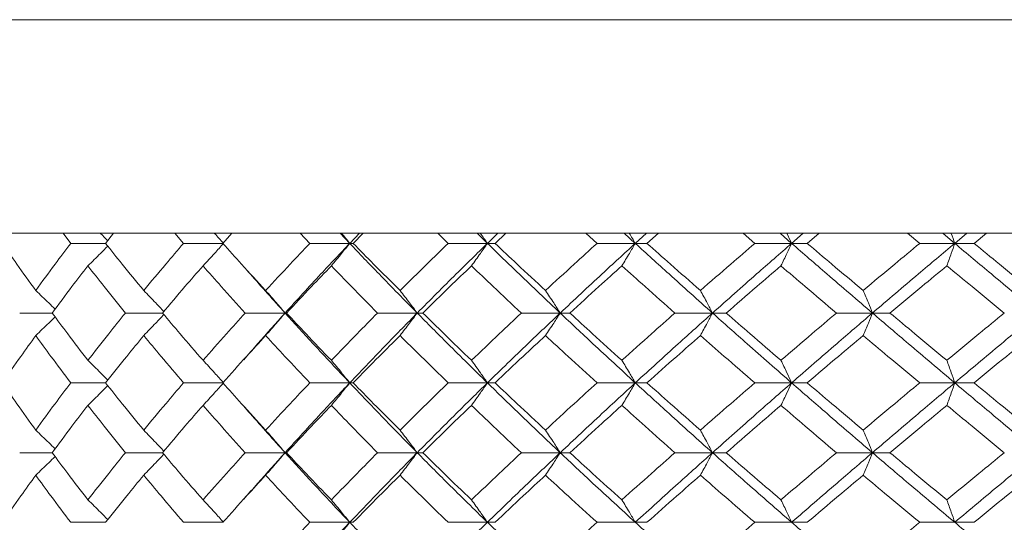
# Model space of a CAD drawing. Header units: inches. Extents: x -3.6 to 22.2, y -7.8 to 16.7.
# Tile 110 of 127: x 18.381 to 19.243, y 1.848 to 2.288. Entities that reach past the tile are written whole.
import ezdxf

# ---------------------------------------------------------------- set-up
doc = ezdxf.new("R2010")
doc.units = ezdxf.units.IN
doc.header["$MEASUREMENT"] = 0

msp = doc.modelspace()

# ---------------------------------------------------------------- linework, layer by layer
at = {"color": 7, "linetype": 'Continuous', "lineweight": 15}
for p, q in [((18.00875, 2.28765), (19.43308, 2.28765)), ((19.43324, 2.10065), (18.17126, 2.10065)), ((18.42585, 2.09183), (18.41922, 2.10065)), ((18.45636, 2.09183), (18.46346, 2.10065)), ((18.52464, 2.09183), (18.51711, 2.10065)), ((18.55907, 2.09183), (18.56703, 2.10065)), ((18.63519, 2.09183), (18.62684, 2.10065)), ((18.67012, 2.09183), (18.66182, 2.10065)), ((18.67012, 2.09183), (18.67863, 2.10065)), ((18.67316, 2.09183), (18.6819, 2.10065)), ((18.75629, 2.09183), (18.74721, 2.10065)), ((18.79071, 2.09183), (18.7817, 2.10065)), ((18.79071, 2.09183), (18.7999, 2.10065)), ((18.79739, 2.09183), (18.8068, 2.10065)), ((18.88662, 2.09183), (18.87691, 2.10065)), ((18.92015, 2.09183), (18.91054, 2.10065)), ((18.92015, 2.09183), (18.92991, 2.10065)), ((18.93039, 2.09183), (18.94038, 2.10065)), ((19.02474, 2.09183), (19.01451, 2.10065)), ((19.05702, 2.09183), (19.0469, 2.10065)), ((19.05702, 2.09183), (19.06725, 2.10065)), ((19.0707, 2.09183), (19.08116, 2.10065)), ((19.16914, 2.09183), (19.1585, 2.10065)), ((19.19981, 2.09183), (19.1893, 2.10065)), ((19.19981, 2.09183), (19.2104, 2.10065)), ((19.2168, 2.09183), (19.2276, 2.10065)), ((18.45636, 2.09183), (18.42585, 2.09183)), ((18.55969, 2.09183), (18.52464, 2.09183)), ((18.67012, 2.09183), (18.63519, 2.09183)), ((18.67012, 2.09183), (18.67316, 2.09183)), ((18.79071, 2.09183), (18.75629, 2.09183)), ((18.79071, 2.09183), (18.79739, 2.09183)), ((18.92015, 2.09183), (18.88662, 2.09183)), ((18.92015, 2.09183), (18.93039, 2.09183)), ((19.05702, 2.09183), (19.02474, 2.09183)), ((19.05702, 2.09183), (19.0707, 2.09183)), ((19.19981, 2.09183), (19.16914, 2.09183)), ((19.19981, 2.09183), (19.2168, 2.09183)), ((18.40963, 2.03087), (18.38121, 2.03087)), ((18.50622, 2.03087), (18.4737, 2.03087)), ((18.61356, 2.03087), (18.57852, 2.03087)), ((18.61356, 2.03087), (18.61477, 2.03087)), ((18.72922, 2.03087), (18.6945, 2.03087)), ((18.72922, 2.03087), (18.73409, 2.03087)), ((18.85441, 2.03087), (18.82039, 2.03087)), ((18.85441, 2.03087), (18.86288, 2.03087)), ((18.98775, 2.03087), (18.9548, 2.03087)), ((18.98775, 2.03087), (18.99972, 2.03087)), ((19.12777, 2.03087), (19.09625, 2.03087)), ((19.12777, 2.03087), (19.14313, 2.03087)), ((18.57691, 1.98964), (18.57688, 1.98964)), ((18.45636, 1.96975), (18.42585, 1.96975)), ((18.55969, 1.96975), (18.52464, 1.96975)), ((18.67012, 1.96975), (18.63519, 1.96975)), ((18.67012, 1.96975), (18.67316, 1.96975)), ((18.79071, 1.96975), (18.75629, 1.96975)), ((18.79071, 1.96975), (18.79739, 1.96975)), ((18.92015, 1.96975), (18.88662, 1.96975)), ((18.92015, 1.96975), (18.93039, 1.96975)), ((19.05702, 1.96975), (19.02474, 1.96975)), ((19.05702, 1.96975), (19.0707, 1.96975)), ((19.19981, 1.96975), (19.16914, 1.96975)), ((19.19981, 1.96975), (19.2168, 1.96975)), ((18.40963, 1.90862), (18.38121, 1.90862)), ((18.50622, 1.90862), (18.4737, 1.90862)), ((18.61356, 1.90862), (18.57852, 1.90862)), ((18.61356, 1.90862), (18.61477, 1.90862)), ((18.72922, 1.90862), (18.6945, 1.90862)), ((18.72922, 1.90862), (18.73409, 1.90862)), ((18.85441, 1.90862), (18.82039, 1.90862)), ((18.85441, 1.90862), (18.86288, 1.90862)), ((18.98775, 1.90862), (18.9548, 1.90862)), ((18.98775, 1.90862), (18.99972, 1.90862)), ((19.12777, 1.90862), (19.09625, 1.90862)), ((19.12777, 1.90862), (19.14313, 1.90862)), ((18.57691, 1.86747), (18.57689, 1.86747)), ((18.45636, 1.84767), (18.42585, 1.84767)), ((18.55969, 1.84767), (18.52464, 1.84767)), ((18.67012, 1.84767), (18.63519, 1.84767)), ((18.67012, 1.84767), (18.67316, 1.84767)), ((18.79071, 1.84767), (18.75629, 1.84767)), ((18.79071, 1.84767), (18.79739, 1.84767)), ((18.92015, 1.84767), (18.88662, 1.84767)), ((18.92015, 1.84767), (18.93039, 1.84767)), ((19.05702, 1.84767), (19.02474, 1.84767)), ((19.05702, 1.84767), (19.0707, 1.84767)), ((19.19981, 1.84767), (19.16914, 1.84767)), ((19.19981, 1.84767), (19.2168, 1.84767))]:
    msp.add_line(p, q, dxfattribs=at)
for points, knots in [([(18.4519, 2.10065), (18.45193, 2.10061), (18.45408, 2.09849), (18.45619, 2.09634), (18.45828, 2.09421)], [0, 0, 0, 0, 0.014758, 1, 1, 1, 1]), ([(18.55171, 2.10065), (18.55174, 2.10061), (18.55442, 2.09771), (18.55707, 2.09475), (18.55969, 2.09183)], [0, 0, 0, 0, 0.010766, 1, 1, 1, 1]), ([(18.66299, 2.10065), (18.66301, 2.10061), (18.66541, 2.09771), (18.66778, 2.09475), (18.67012, 2.09183)], [0, 0, 0, 0, 0.010766, 1, 1, 1, 1]), ([(18.78451, 2.10065), (18.78453, 2.10061), (18.78661, 2.09771), (18.78867, 2.09475), (18.79071, 2.09183)], [0, 0, 0, 0, 0.010766, 1, 1, 1, 1]), ([(18.91494, 2.10065), (18.91496, 2.10061), (18.91671, 2.09771), (18.91844, 2.09475), (18.92015, 2.09183)], [0, 0, 0, 0, 0.010766, 1, 1, 1, 1]), ([(19.05286, 2.10065), (19.05287, 2.10061), (19.05427, 2.09771), (19.05565, 2.09475), (19.05702, 2.09183)], [0, 0, 0, 0, 0.010766, 1, 1, 1, 1]), ([(19.19675, 2.10065), (19.19676, 2.10061), (19.19779, 2.09771), (19.1988, 2.09475), (19.19981, 2.09183)], [0, 0, 0, 0, 0.010766, 1, 1, 1, 1]), ([(18.39525, 2.05056), (18.38971, 2.05827), (18.37984, 2.07204), (18.37034, 2.08578), (18.36616, 2.09183)], [0, 0, 0, 0, 0.560339, 1, 1, 1, 1]), ([(18.39525, 2.05056), (18.40086, 2.05827), (18.41088, 2.07204), (18.42128, 2.08578), (18.42585, 2.09183)], [0, 0, 0, 0, 0.560339, 1, 1, 1, 1]), ([(18.44094, 2.07219), (18.44279, 2.074), (18.44648, 2.0776), (18.45227, 2.08334), (18.45618, 2.08731), (18.45828, 2.08943)], [0, 0, 0, 0, 0.317535, 0.635069, 1, 1, 1, 1]), ([(18.4898, 2.05056), (18.48346, 2.05827), (18.47215, 2.07204), (18.46118, 2.08578), (18.45636, 2.09183)], [0, 0, 0, 0, 0.560339, 1, 1, 1, 1]), ([(18.4898, 2.05056), (18.49621, 2.05827), (18.50766, 2.07204), (18.51945, 2.08578), (18.52464, 2.09183)], [0, 0, 0, 0, 0.560339, 1, 1, 1, 1]), ([(18.5417, 2.07219), (18.54339, 2.074), (18.54676, 2.0776), (18.55277, 2.08413), (18.55706, 2.0889), (18.55969, 2.09183)], [0, 0, 0, 0, 0.279168, 0.558336, 1, 1, 1, 1]), ([(18.5965, 2.05056), (18.58943, 2.05827), (18.5768, 2.07204), (18.56448, 2.08578), (18.55907, 2.09183)], [0, 0, 0, 0, 0.560339, 1, 1, 1, 1]), ([(18.5965, 2.05056), (18.60364, 2.05827), (18.61638, 2.07204), (18.62945, 2.08578), (18.63519, 2.09183)], [0, 0, 0, 0, 0.560339, 1, 1, 1, 1]), ([(18.61356, 2.03087), (18.62394, 2.04227), (18.64247, 2.0626), (18.66168, 2.0829), (18.67012, 2.09183)], [0, 0, 0, 0, 0.560458, 1, 1, 1, 1]), ([(18.65404, 2.07219), (18.65555, 2.074), (18.65857, 2.0776), (18.66393, 2.08413), (18.66777, 2.0889), (18.67012, 2.09183)], [0, 0, 0, 0, 0.279168, 0.558336, 1, 1, 1, 1]), ([(18.72922, 2.03087), (18.71802, 2.04227), (18.69804, 2.0626), (18.67864, 2.0829), (18.67012, 2.09183)], [0, 0, 0, 0, 0.560458, 1, 1, 1, 1]), ([(18.71417, 2.05056), (18.70644, 2.05827), (18.69264, 2.07204), (18.67911, 2.08578), (18.67316, 2.09183)], [0, 0, 0, 0, 0.560339, 1, 1, 1, 1]), ([(18.71417, 2.05056), (18.72196, 2.05827), (18.73587, 2.07204), (18.75006, 2.08578), (18.75629, 2.09183)], [0, 0, 0, 0, 0.560339, 1, 1, 1, 1]), ([(18.72922, 2.03087), (18.74055, 2.04227), (18.76076, 2.0626), (18.78157, 2.0829), (18.79071, 2.09183)], [0, 0, 0, 0, 0.560458, 1, 1, 1, 1]), ([(18.77672, 2.07219), (18.77804, 2.074), (18.78066, 2.0776), (18.78533, 2.08413), (18.78867, 2.0889), (18.79071, 2.09183)], [0, 0, 0, 0, 0.279168, 0.558336, 1, 1, 1, 1]), ([(18.85441, 2.03087), (18.84237, 2.04227), (18.8209, 2.0626), (18.79993, 2.0829), (18.79071, 2.09183)], [0, 0, 0, 0, 0.560458, 1, 1, 1, 1]), ([(18.84153, 2.05056), (18.83322, 2.05827), (18.8184, 2.07204), (18.8038, 2.08578), (18.79739, 2.09183)], [0, 0, 0, 0, 0.560339, 1, 1, 1, 1]), ([(18.84153, 2.05056), (18.84988, 2.05827), (18.8648, 2.07204), (18.87995, 2.08578), (18.88662, 2.09183)], [0, 0, 0, 0, 0.560339, 1, 1, 1, 1]), ([(18.85441, 2.03087), (18.86655, 2.04227), (18.88822, 2.0626), (18.9104, 2.0829), (18.92015, 2.09183)], [0, 0, 0, 0, 0.560458, 1, 1, 1, 1]), ([(18.9084, 2.07219), (18.90951, 2.074), (18.91171, 2.0776), (18.91563, 2.08413), (18.91843, 2.0889), (18.92015, 2.09183)], [0, 0, 0, 0, 0.279168, 0.558336, 1, 1, 1, 1]), ([(18.98775, 2.03087), (18.97501, 2.04227), (18.95228, 2.0626), (18.92996, 2.0829), (18.92015, 2.09183)], [0, 0, 0, 0, 0.560458, 1, 1, 1, 1]), ([(18.97717, 2.05056), (18.96838, 2.05827), (18.9527, 2.07204), (18.9372, 2.08578), (18.93039, 2.09183)], [0, 0, 0, 0, 0.560339, 1, 1, 1, 1]), ([(18.97717, 2.05056), (18.986, 2.05827), (19.00176, 2.07204), (19.01772, 2.08578), (19.02474, 2.09183)], [0, 0, 0, 0, 0.560339, 1, 1, 1, 1]), ([(18.98775, 2.03087), (19.00057, 2.04227), (19.02346, 2.0626), (19.04677, 2.0829), (19.05702, 2.09183)], [0, 0, 0, 0, 0.560458, 1, 1, 1, 1]), ([(19.04764, 2.07219), (19.04852, 2.074), (19.05028, 2.0776), (19.05341, 2.08413), (19.05565, 2.0889), (19.05702, 2.09183)], [0, 0, 0, 0, 0.279168, 0.558336, 1, 1, 1, 1]), ([(19.12777, 2.03087), (19.11446, 2.04227), (19.09073, 2.0626), (19.06731, 2.0829), (19.05702, 2.09183)], [0, 0, 0, 0, 0.560458, 1, 1, 1, 1]), ([(19.11962, 2.05056), (19.11044, 2.05827), (19.09407, 2.07204), (19.07784, 2.08578), (19.0707, 2.09183)], [0, 0, 0, 0, 0.560339, 1, 1, 1, 1]), ([(19.11962, 2.05056), (19.12883, 2.05827), (19.14526, 2.07204), (19.16185, 2.08578), (19.16914, 2.09183)], [0, 0, 0, 0, 0.560339, 1, 1, 1, 1]), ([(19.12777, 2.03087), (19.14114, 2.04227), (19.165, 2.0626), (19.18918, 2.0829), (19.19981, 2.09183)], [0, 0, 0, 0, 0.560458, 1, 1, 1, 1]), ([(19.19291, 2.07219), (19.19356, 2.074), (19.19485, 2.0776), (19.19715, 2.08413), (19.1988, 2.0889), (19.19981, 2.09183)], [0, 0, 0, 0, 0.279168, 0.558336, 1, 1, 1, 1]), ([(19.27294, 2.03087), (19.25922, 2.04227), (19.23474, 2.0626), (19.21047, 2.0829), (19.19981, 2.09183)], [0, 0, 0, 0, 0.560458, 1, 1, 1, 1]), ([(19.26731, 2.05056), (19.25785, 2.05827), (19.24096, 2.07204), (19.22418, 2.08578), (19.2168, 2.09183)], [0, 0, 0, 0, 0.560339, 1, 1, 1, 1]), ([(18.40963, 2.03087), (18.41538, 2.03859), (18.42563, 2.05237), (18.43626, 2.06614), (18.44094, 2.07219)], [0, 0, 0, 0, 0.560274, 1, 1, 1, 1]), ([(18.4737, 2.03087), (18.46749, 2.03859), (18.4564, 2.05237), (18.44566, 2.06614), (18.44094, 2.07219)], [0, 0, 0, 0, 0.560274, 1, 1, 1, 1]), ([(18.50622, 2.03087), (18.51275, 2.03859), (18.52441, 2.05237), (18.53642, 2.06614), (18.5417, 2.07219)], [0, 0, 0, 0, 0.5602736, 1, 1, 1, 1]), ([(18.57852, 2.03087), (18.57156, 2.03859), (18.55913, 2.05237), (18.54703, 2.06614), (18.5417, 2.07219)], [0, 0, 0, 0, 0.560274, 1, 1, 1, 1]), ([(18.61356, 2.03087), (18.60328, 2.04227), (18.59101, 2.05588), (18.57919, 2.06946), (18.57727, 2.07166)], [0, 0, 0, 0, 0.837764, 1, 1, 1, 1]), ([(18.61477, 2.03087), (18.62202, 2.03859), (18.63496, 2.05237), (18.64821, 2.06614), (18.65404, 2.07219)], [0, 0, 0, 0, 0.560274, 1, 1, 1, 1]), ([(18.6945, 2.03087), (18.68687, 2.03859), (18.67325, 2.05237), (18.65991, 2.06614), (18.65404, 2.07219)], [0, 0, 0, 0, 0.560274, 1, 1, 1, 1]), ([(18.73409, 2.03087), (18.74198, 2.03859), (18.75606, 2.05237), (18.77041, 2.06614), (18.77672, 2.07219)], [0, 0, 0, 0, 0.560274, 1, 1, 1, 1]), ([(18.82039, 2.03087), (18.81217, 2.03859), (18.7975, 2.05237), (18.78307, 2.06614), (18.77672, 2.07219)], [0, 0, 0, 0, 0.5602736, 1, 1, 1, 1]), ([(18.86288, 2.03087), (18.87132, 2.03859), (18.88638, 2.05237), (18.90168, 2.06614), (18.9084, 2.07219)], [0, 0, 0, 0, 0.560274, 1, 1, 1, 1]), ([(18.9548, 2.03087), (18.94608, 2.03859), (18.93052, 2.05237), (18.91516, 2.06614), (18.9084, 2.07219)], [0, 0, 0, 0, 0.560274, 1, 1, 1, 1]), ([(18.99972, 2.03087), (19.00862, 2.03859), (19.0245, 2.05237), (19.04057, 2.06614), (19.04764, 2.07219)], [0, 0, 0, 0, 0.560274, 1, 1, 1, 1]), ([(19.09625, 2.03087), (19.08713, 2.03859), (19.07085, 2.05237), (19.05473, 2.06614), (19.04764, 2.07219)], [0, 0, 0, 0, 0.5602736, 1, 1, 1, 1]), ([(19.14313, 2.03087), (19.15238, 2.03859), (19.16891, 2.05237), (19.18558, 2.06614), (19.19291, 2.07219)], [0, 0, 0, 0, 0.560274, 1, 1, 1, 1]), ([(19.2432, 2.03087), (19.23378, 2.03859), (19.21697, 2.05237), (19.20026, 2.06614), (19.19291, 2.07219)], [0, 0, 0, 0, 0.560274, 1, 1, 1, 1]), ([(18.39525, 2.05056), (18.39717, 2.04875), (18.40101, 2.04514), (18.40666, 2.03973), (18.41038, 2.03609), (18.41221, 2.03431)], [0, 0, 0, 0, 0.337228, 0.674456, 1, 1, 1, 1]), ([(18.4898, 2.05056), (18.49157, 2.04875), (18.49511, 2.04514), (18.50098, 2.03905), (18.50505, 2.03472), (18.50738, 2.03224)], [0, 0, 0, 0, 0.299514, 0.599028, 1, 1, 1, 1]), ([(18.5965, 2.05056), (18.5981, 2.04875), (18.6013, 2.04514), (18.60699, 2.0386), (18.61106, 2.03381), (18.61356, 2.03087)], [0, 0, 0, 0, 0.27887, 0.557739, 1, 1, 1, 1]), ([(18.71417, 2.05056), (18.71558, 2.04875), (18.7184, 2.04514), (18.72343, 2.0386), (18.72702, 2.03381), (18.72922, 2.03087)], [0, 0, 0, 0, 0.27887, 0.557739, 1, 1, 1, 1]), ([(18.84153, 2.05056), (18.84273, 2.04875), (18.84515, 2.04514), (18.84945, 2.0386), (18.85253, 2.03381), (18.85441, 2.03087)], [0, 0, 0, 0, 0.27887, 0.557739, 1, 1, 1, 1]), ([(18.97717, 2.05056), (18.97816, 2.04875), (18.98015, 2.04514), (18.98368, 2.0386), (18.9862, 2.03381), (18.98775, 2.03087)], [0, 0, 0, 0, 0.27887, 0.557739, 1, 1, 1, 1]), ([(19.11962, 2.05056), (19.12038, 2.04875), (19.12191, 2.04514), (19.12463, 2.0386), (19.12658, 2.03381), (19.12777, 2.03087)], [0, 0, 0, 0, 0.27887, 0.557739, 1, 1, 1, 1]), ([(18.39525, 2.01116), (18.39716, 2.01297), (18.401, 2.01659), (18.40666, 2.022), (18.41038, 2.02564), (18.4122, 2.02743)], [0, 0, 0, 0, 0.337204, 0.674407, 1, 1, 1, 1]), ([(18.44094, 1.98947), (18.43499, 1.9972), (18.42438, 2.01101), (18.41414, 2.0248), (18.40963, 2.03087)], [0, 0, 0, 0, 0.5601361, 1, 1, 1, 1]), ([(18.44094, 1.98947), (18.44696, 1.9972), (18.45771, 2.01101), (18.46882, 2.0248), (18.4737, 2.03087)], [0, 0, 0, 0, 0.560136, 1, 1, 1, 1]), ([(18.4898, 2.01116), (18.49157, 2.01297), (18.49511, 2.01659), (18.50097, 2.02268), (18.50505, 2.02702), (18.50738, 2.0295)], [0, 0, 0, 0, 0.299439, 0.598878, 1, 1, 1, 1]), ([(18.5417, 1.98947), (18.53499, 1.9972), (18.523, 2.01101), (18.51134, 2.0248), (18.50622, 2.03087)], [0, 0, 0, 0, 0.5601361, 1, 1, 1, 1]), ([(18.5417, 1.98947), (18.54849, 1.9972), (18.5606, 2.01101), (18.57304, 2.0248), (18.57852, 2.03087)], [0, 0, 0, 0, 0.5601361, 1, 1, 1, 1]), ([(18.57732, 1.98998), (18.58137, 1.99465), (18.59319, 2.00828), (18.60548, 2.02191), (18.61356, 2.03087)], [0, 0, 0, 0, 0.342589, 1, 1, 1, 1]), ([(18.5965, 2.01116), (18.5981, 2.01297), (18.60129, 2.01659), (18.60699, 2.02314), (18.61106, 2.02793), (18.61356, 2.03087)], [0, 0, 0, 0, 0.2787754, 0.5575509, 1, 1, 1, 1]), ([(18.67012, 1.96975), (18.65938, 1.98116), (18.64022, 2.00154), (18.6217, 2.02191), (18.61356, 2.03087)], [0, 0, 0, 0, 0.5601553, 1, 1, 1, 1]), ([(18.65404, 1.98947), (18.64663, 1.9972), (18.63339, 2.01101), (18.62046, 2.0248), (18.61477, 2.03087)], [0, 0, 0, 0, 0.560136, 1, 1, 1, 1]), ([(18.65404, 1.98947), (18.66152, 1.9972), (18.67486, 2.01101), (18.6885, 2.0248), (18.6945, 2.03087)], [0, 0, 0, 0, 0.560136, 1, 1, 1, 1]), ([(18.67012, 1.96975), (18.68099, 1.98116), (18.70039, 2.00154), (18.72042, 2.02191), (18.72922, 2.03087)], [0, 0, 0, 0, 0.560155, 1, 1, 1, 1]), ([(18.71417, 2.01116), (18.71558, 2.01297), (18.7184, 2.01659), (18.72343, 2.02314), (18.72702, 2.02793), (18.72922, 2.03087)], [0, 0, 0, 0, 0.2787754, 0.5575509, 1, 1, 1, 1]), ([(18.79071, 1.96975), (18.77908, 1.98116), (18.75831, 2.00154), (18.73811, 2.02191), (18.72922, 2.03087)], [0, 0, 0, 0, 0.560155, 1, 1, 1, 1]), ([(18.77672, 1.98947), (18.76869, 1.9972), (18.75436, 2.01101), (18.74028, 2.0248), (18.73409, 2.03087)], [0, 0, 0, 0, 0.560136, 1, 1, 1, 1]), ([(18.77672, 1.98947), (18.78481, 1.9972), (18.79924, 2.01101), (18.81393, 2.0248), (18.82039, 2.03087)], [0, 0, 0, 0, 0.560136, 1, 1, 1, 1]), ([(18.79071, 1.96975), (18.80246, 1.98116), (18.82343, 2.00154), (18.84495, 2.02191), (18.85441, 2.03087)], [0, 0, 0, 0, 0.560155, 1, 1, 1, 1]), ([(18.84153, 2.01116), (18.84273, 2.01297), (18.84515, 2.01659), (18.84945, 2.02314), (18.85253, 2.02793), (18.85441, 2.03087)], [0, 0, 0, 0, 0.278775, 0.557551, 1, 1, 1, 1]), ([(18.92015, 1.96975), (18.90775, 1.98116), (18.8856, 2.00154), (18.86394, 2.02191), (18.85441, 2.03087)], [0, 0, 0, 0, 0.5601553, 1, 1, 1, 1]), ([(18.9084, 1.98947), (18.89985, 1.9972), (18.88457, 2.01101), (18.8695, 2.0248), (18.86288, 2.03087)], [0, 0, 0, 0, 0.560136, 1, 1, 1, 1]), ([(18.9084, 1.98947), (18.91701, 1.9972), (18.93237, 2.01101), (18.94795, 2.0248), (18.9548, 2.03087)], [0, 0, 0, 0, 0.560136, 1, 1, 1, 1]), ([(18.92015, 1.96975), (18.93265, 1.98116), (18.95497, 2.00154), (18.97773, 2.02191), (18.98775, 2.03087)], [0, 0, 0, 0, 0.560155, 1, 1, 1, 1]), ([(18.97717, 2.01116), (18.97816, 2.01297), (18.98014, 2.01659), (18.98367, 2.02314), (18.9862, 2.02793), (18.98775, 2.03087)], [0, 0, 0, 0, 0.278775, 0.557551, 1, 1, 1, 1]), ([(19.05702, 1.96975), (19.04398, 1.98116), (19.0207, 2.00154), (18.99781, 2.02191), (18.98775, 2.03087)], [0, 0, 0, 0, 0.560155, 1, 1, 1, 1]), ([(19.04764, 1.98947), (19.03865, 1.9972), (19.02259, 2.01101), (19.00671, 2.0248), (18.99972, 2.03087)], [0, 0, 0, 0, 0.560136, 1, 1, 1, 1]), ([(19.04764, 1.98947), (19.05667, 1.9972), (19.07279, 2.01101), (19.08908, 2.0248), (19.09625, 2.03087)], [0, 0, 0, 0, 0.560136, 1, 1, 1, 1]), ([(19.05702, 1.96975), (19.07013, 1.98116), (19.09354, 2.00154), (19.11731, 2.02191), (19.12777, 2.03087)], [0, 0, 0, 0, 0.560155, 1, 1, 1, 1]), ([(19.11962, 2.01116), (19.12038, 2.01297), (19.12191, 2.01659), (19.12463, 2.02314), (19.12658, 2.02793), (19.12777, 2.03087)], [0, 0, 0, 0, 0.2787754, 0.5575509, 1, 1, 1, 1]), ([(19.19981, 1.96975), (19.18628, 1.98116), (19.16213, 2.00154), (19.13826, 2.02191), (19.12777, 2.03087)], [0, 0, 0, 0, 0.560155, 1, 1, 1, 1]), ([(19.19291, 1.98947), (19.18358, 1.9972), (19.16692, 2.01101), (19.15039, 2.0248), (19.14313, 2.03087)], [0, 0, 0, 0, 0.560136, 1, 1, 1, 1]), ([(19.19291, 1.98947), (19.20227, 1.9972), (19.21897, 2.01101), (19.2358, 2.0248), (19.2432, 2.03087)], [0, 0, 0, 0, 0.560136, 1, 1, 1, 1]), ([(19.19981, 1.96975), (19.2134, 1.98116), (19.23765, 2.00154), (19.26216, 2.02191), (19.27294, 2.03087)], [0, 0, 0, 0, 0.5601553, 1, 1, 1, 1]), ([(18.36616, 1.96975), (18.37149, 1.97748), (18.381, 1.99129), (18.39089, 2.00509), (18.39525, 2.01116)], [0, 0, 0, 0, 0.560071, 1, 1, 1, 1]), ([(18.42585, 1.96975), (18.42004, 1.97748), (18.40966, 1.99129), (18.39965, 2.00509), (18.39525, 2.01116)], [0, 0, 0, 0, 0.560071, 1, 1, 1, 1]), ([(18.45636, 1.96975), (18.46251, 1.97748), (18.47348, 1.99129), (18.48482, 2.00509), (18.4898, 2.01116)], [0, 0, 0, 0, 0.560071, 1, 1, 1, 1]), ([(18.52464, 1.96975), (18.51804, 1.97748), (18.50627, 1.99129), (18.49483, 2.00509), (18.4898, 2.01116)], [0, 0, 0, 0, 0.560071, 1, 1, 1, 1]), ([(18.55907, 1.96975), (18.56597, 1.97748), (18.57829, 1.99129), (18.59094, 2.00509), (18.5965, 2.01116)], [0, 0, 0, 0, 0.560071, 1, 1, 1, 1]), ([(18.63519, 1.96975), (18.62789, 1.97748), (18.61484, 1.99129), (18.6021, 2.00509), (18.5965, 2.01116)], [0, 0, 0, 0, 0.560071, 1, 1, 1, 1]), ([(18.67316, 1.96975), (18.68074, 1.97748), (18.69427, 1.99129), (18.70809, 2.00509), (18.71417, 2.01116)], [0, 0, 0, 0, 0.5600706, 1, 1, 1, 1]), ([(18.75629, 1.96975), (18.74836, 1.97748), (18.73419, 1.99129), (18.72029, 2.00509), (18.71417, 2.01116)], [0, 0, 0, 0, 0.560071, 1, 1, 1, 1]), ([(18.79739, 1.96975), (18.80556, 1.97748), (18.82016, 1.99129), (18.835, 2.00509), (18.84153, 2.01116)], [0, 0, 0, 0, 0.560071, 1, 1, 1, 1]), ([(18.88662, 1.96975), (18.87814, 1.97748), (18.863, 1.99129), (18.84809, 2.00509), (18.84153, 2.01116)], [0, 0, 0, 0, 0.560071, 1, 1, 1, 1]), ([(18.93039, 1.96975), (18.93907, 1.97748), (18.95456, 1.99129), (18.97026, 2.00509), (18.97717, 2.01116)], [0, 0, 0, 0, 0.560071, 1, 1, 1, 1]), ([(19.02474, 1.96975), (19.01581, 1.97748), (18.99986, 1.99129), (18.98411, 2.00509), (18.97717, 2.01116)], [0, 0, 0, 0, 0.560071, 1, 1, 1, 1]), ([(19.0707, 1.96975), (19.07979, 1.97748), (19.09602, 1.99129), (19.11241, 2.00509), (19.11962, 2.01116)], [0, 0, 0, 0, 0.560071, 1, 1, 1, 1]), ([(19.16914, 1.96975), (19.15986, 1.97748), (19.14328, 1.99129), (19.12685, 2.00509), (19.11962, 2.01116)], [0, 0, 0, 0, 0.560071, 1, 1, 1, 1]), ([(19.2168, 1.96975), (19.22619, 1.97748), (19.24298, 1.99129), (19.25988, 2.00509), (19.26731, 2.01116)], [0, 0, 0, 0, 0.560071, 1, 1, 1, 1]), ([(18.44094, 1.98947), (18.44278, 1.98766), (18.44647, 1.98404), (18.45226, 1.97828), (18.45618, 1.97429), (18.45828, 1.97215)], [0, 0, 0, 0, 0.316926, 0.633852, 1, 1, 1, 1]), ([(18.5417, 1.98947), (18.54339, 1.98766), (18.54676, 1.98404), (18.55276, 1.97749), (18.55706, 1.97269), (18.55969, 1.96975)], [0, 0, 0, 0, 0.278676, 0.557352, 1, 1, 1, 1]), ([(18.65404, 1.98947), (18.65555, 1.98766), (18.65856, 1.98404), (18.66393, 1.97749), (18.66776, 1.97269), (18.67012, 1.96975)], [0, 0, 0, 0, 0.278676, 0.557352, 1, 1, 1, 1]), ([(18.77672, 1.98947), (18.77803, 1.98766), (18.78065, 1.98404), (18.78532, 1.97749), (18.78866, 1.97269), (18.79071, 1.96975)], [0, 0, 0, 0, 0.278676, 0.557352, 1, 1, 1, 1]), ([(18.9084, 1.98947), (18.9095, 1.98766), (18.9117, 1.98404), (18.91563, 1.97749), (18.91843, 1.97269), (18.92015, 1.96975)], [0, 0, 0, 0, 0.278676, 0.557352, 1, 1, 1, 1]), ([(19.04764, 1.98947), (19.04852, 1.98766), (19.05028, 1.98404), (19.05341, 1.97749), (19.05564, 1.97269), (19.05702, 1.96975)], [0, 0, 0, 0, 0.278676, 0.557352, 1, 1, 1, 1]), ([(19.19291, 1.98947), (19.19356, 1.98766), (19.19485, 1.98404), (19.19715, 1.97749), (19.1988, 1.97269), (19.19981, 1.96975)], [0, 0, 0, 0, 0.278676, 0.557352, 1, 1, 1, 1]), ([(18.39525, 1.92833), (18.38971, 1.93606), (18.37983, 1.94986), (18.37034, 1.96367), (18.36616, 1.96975)], [0, 0, 0, 0, 0.559933, 1, 1, 1, 1]), ([(18.39525, 1.92833), (18.40086, 1.93606), (18.41088, 1.94986), (18.42127, 1.96367), (18.42585, 1.96975)], [0, 0, 0, 0, 0.559933, 1, 1, 1, 1]), ([(18.44094, 1.95002), (18.44278, 1.95183), (18.44647, 1.95545), (18.45226, 1.96121), (18.45618, 1.9652), (18.45828, 1.96734)], [0, 0, 0, 0, 0.3169766, 0.6339533, 1, 1, 1, 1]), ([(18.4898, 1.92833), (18.48346, 1.93606), (18.47215, 1.94986), (18.46118, 1.96367), (18.45636, 1.96975)], [0, 0, 0, 0, 0.559933, 1, 1, 1, 1]), ([(18.4898, 1.92833), (18.49621, 1.93606), (18.50766, 1.94986), (18.51945, 1.96367), (18.52464, 1.96975)], [0, 0, 0, 0, 0.559933, 1, 1, 1, 1]), ([(18.5417, 1.95002), (18.54339, 1.95183), (18.54676, 1.95545), (18.55276, 1.962), (18.55706, 1.9668), (18.55969, 1.96975)], [0, 0, 0, 0, 0.278676, 0.557352, 1, 1, 1, 1]), ([(18.5965, 1.92833), (18.58943, 1.93606), (18.57679, 1.94986), (18.56448, 1.96367), (18.55907, 1.96975)], [0, 0, 0, 0, 0.559933, 1, 1, 1, 1]), ([(18.5965, 1.92833), (18.60364, 1.93606), (18.61639, 1.94986), (18.62945, 1.96367), (18.63519, 1.96975)], [0, 0, 0, 0, 0.559933, 1, 1, 1, 1]), ([(18.61356, 1.90862), (18.62394, 1.92003), (18.64248, 1.9404), (18.66167, 1.96078), (18.67012, 1.96975)], [0, 0, 0, 0, 0.559853, 1, 1, 1, 1]), ([(18.65404, 1.95002), (18.65555, 1.95183), (18.65856, 1.95545), (18.66393, 1.962), (18.66776, 1.9668), (18.67012, 1.96975)], [0, 0, 0, 0, 0.278676, 0.557352, 1, 1, 1, 1]), ([(18.72922, 1.90862), (18.71803, 1.92003), (18.69802, 1.9404), (18.67865, 1.96078), (18.67012, 1.96975)], [0, 0, 0, 0, 0.559853, 1, 1, 1, 1]), ([(18.71417, 1.92833), (18.70644, 1.93606), (18.69263, 1.94986), (18.67911, 1.96367), (18.67316, 1.96975)], [0, 0, 0, 0, 0.559933, 1, 1, 1, 1]), ([(18.71417, 1.92833), (18.72196, 1.93606), (18.73587, 1.94986), (18.75005, 1.96367), (18.75629, 1.96975)], [0, 0, 0, 0, 0.559933, 1, 1, 1, 1]), ([(18.72922, 1.90862), (18.74055, 1.92003), (18.76077, 1.9404), (18.78156, 1.96078), (18.79071, 1.96975)], [0, 0, 0, 0, 0.559853, 1, 1, 1, 1]), ([(18.77672, 1.95002), (18.77803, 1.95183), (18.78065, 1.95545), (18.78532, 1.962), (18.78866, 1.9668), (18.79071, 1.96975)], [0, 0, 0, 0, 0.278676, 0.557352, 1, 1, 1, 1]), ([(18.85441, 1.90862), (18.84238, 1.92003), (18.82089, 1.9404), (18.79993, 1.96078), (18.79071, 1.96975)], [0, 0, 0, 0, 0.5598527, 1, 1, 1, 1]), ([(18.84153, 1.92833), (18.83322, 1.93606), (18.81839, 1.94986), (18.80381, 1.96367), (18.79739, 1.96975)], [0, 0, 0, 0, 0.559933, 1, 1, 1, 1]), ([(18.84153, 1.92833), (18.84988, 1.93606), (18.8648, 1.94986), (18.87995, 1.96367), (18.88662, 1.96975)], [0, 0, 0, 0, 0.559933, 1, 1, 1, 1]), ([(18.85441, 1.90862), (18.86655, 1.92003), (18.88823, 1.9404), (18.9104, 1.96078), (18.92015, 1.96975)], [0, 0, 0, 0, 0.5598527, 1, 1, 1, 1]), ([(18.9084, 1.95002), (18.9095, 1.95183), (18.9117, 1.95545), (18.91563, 1.962), (18.91843, 1.9668), (18.92015, 1.96975)], [0, 0, 0, 0, 0.278676, 0.557352, 1, 1, 1, 1]), ([(18.98775, 1.90862), (18.97501, 1.92003), (18.95226, 1.9404), (18.92996, 1.96078), (18.92015, 1.96975)], [0, 0, 0, 0, 0.559853, 1, 1, 1, 1]), ([(18.97717, 1.92833), (18.96838, 1.93606), (18.95269, 1.94986), (18.9372, 1.96367), (18.93039, 1.96975)], [0, 0, 0, 0, 0.559933, 1, 1, 1, 1]), ([(18.97717, 1.92833), (18.986, 1.93606), (19.00177, 1.94986), (19.01772, 1.96367), (19.02474, 1.96975)], [0, 0, 0, 0, 0.559933, 1, 1, 1, 1]), ([(18.98775, 1.90862), (19.00057, 1.92003), (19.02348, 1.9404), (19.04676, 1.96078), (19.05702, 1.96975)], [0, 0, 0, 0, 0.559853, 1, 1, 1, 1]), ([(19.04764, 1.95002), (19.04852, 1.95183), (19.05028, 1.95545), (19.05341, 1.962), (19.05564, 1.9668), (19.05702, 1.96975)], [0, 0, 0, 0, 0.278676, 0.557352, 1, 1, 1, 1]), ([(19.12777, 1.90862), (19.11447, 1.92003), (19.09071, 1.9404), (19.06731, 1.96078), (19.05702, 1.96975)], [0, 0, 0, 0, 0.559853, 1, 1, 1, 1]), ([(19.11962, 1.92833), (19.11045, 1.93606), (19.09406, 1.94986), (19.07784, 1.96367), (19.0707, 1.96975)], [0, 0, 0, 0, 0.559933, 1, 1, 1, 1]), ([(19.11962, 1.92833), (19.12883, 1.93606), (19.14526, 1.94986), (19.16184, 1.96367), (19.16914, 1.96975)], [0, 0, 0, 0, 0.559933, 1, 1, 1, 1]), ([(19.12777, 1.90862), (19.14114, 1.92003), (19.16501, 1.9404), (19.18917, 1.96078), (19.19981, 1.96975)], [0, 0, 0, 0, 0.5598527, 1, 1, 1, 1]), ([(19.19291, 1.95002), (19.19356, 1.95183), (19.19485, 1.95545), (19.19715, 1.962), (19.1988, 1.9668), (19.19981, 1.96975)], [0, 0, 0, 0, 0.278676, 0.557352, 1, 1, 1, 1]), ([(19.27294, 1.90862), (19.25923, 1.92003), (19.23472, 1.9404), (19.21048, 1.96078), (19.19981, 1.96975)], [0, 0, 0, 0, 0.559853, 1, 1, 1, 1]), ([(19.26731, 1.92833), (19.25785, 1.93606), (19.24096, 1.94986), (19.22418, 1.96367), (19.2168, 1.96975)], [0, 0, 0, 0, 0.559933, 1, 1, 1, 1]), ([(18.40963, 1.90862), (18.41537, 1.91635), (18.42564, 1.93014), (18.43626, 1.94395), (18.44094, 1.95002)], [0, 0, 0, 0, 0.559868, 1, 1, 1, 1]), ([(18.4737, 1.90862), (18.46749, 1.91635), (18.4564, 1.93014), (18.44566, 1.94395), (18.44094, 1.95002)], [0, 0, 0, 0, 0.559868, 1, 1, 1, 1]), ([(18.50622, 1.90862), (18.51275, 1.91635), (18.52442, 1.93014), (18.53642, 1.94395), (18.5417, 1.95002)], [0, 0, 0, 0, 0.559868, 1, 1, 1, 1]), ([(18.57852, 1.90862), (18.57156, 1.91635), (18.55913, 1.93014), (18.54703, 1.94395), (18.5417, 1.95002)], [0, 0, 0, 0, 0.559868, 1, 1, 1, 1]), ([(18.61356, 1.90862), (18.60328, 1.92003), (18.591, 1.93365), (18.5792, 1.94728), (18.57727, 1.9495)], [0, 0, 0, 0, 0.837093, 1, 1, 1, 1]), ([(18.61477, 1.90862), (18.62202, 1.91635), (18.63496, 1.93014), (18.64821, 1.94395), (18.65404, 1.95002)], [0, 0, 0, 0, 0.559868, 1, 1, 1, 1]), ([(18.6945, 1.90862), (18.68687, 1.91635), (18.67324, 1.93014), (18.65991, 1.94395), (18.65404, 1.95002)], [0, 0, 0, 0, 0.559868, 1, 1, 1, 1]), ([(18.73409, 1.90862), (18.74198, 1.91635), (18.75606, 1.93014), (18.77041, 1.94395), (18.77672, 1.95002)], [0, 0, 0, 0, 0.559868, 1, 1, 1, 1]), ([(18.82039, 1.90862), (18.81217, 1.91635), (18.79749, 1.93014), (18.78307, 1.94395), (18.77672, 1.95002)], [0, 0, 0, 0, 0.559868, 1, 1, 1, 1]), ([(18.86288, 1.90862), (18.87132, 1.91635), (18.88639, 1.93014), (18.90168, 1.94395), (18.9084, 1.95002)], [0, 0, 0, 0, 0.559868, 1, 1, 1, 1]), ([(18.9548, 1.90862), (18.94608, 1.91635), (18.93051, 1.93014), (18.91516, 1.94395), (18.9084, 1.95002)], [0, 0, 0, 0, 0.559868, 1, 1, 1, 1]), ([(18.99972, 1.90862), (19.00862, 1.91635), (19.02451, 1.93014), (19.04057, 1.94395), (19.04764, 1.95002)], [0, 0, 0, 0, 0.5598675, 1, 1, 1, 1]), ([(19.09625, 1.90862), (19.08713, 1.91635), (19.07085, 1.93014), (19.05473, 1.94395), (19.04764, 1.95002)], [0, 0, 0, 0, 0.559868, 1, 1, 1, 1]), ([(19.14313, 1.90862), (19.15238, 1.91635), (19.16891, 1.93014), (19.18558, 1.94395), (19.19291, 1.95002)], [0, 0, 0, 0, 0.559868, 1, 1, 1, 1]), ([(19.2432, 1.90862), (19.23378, 1.91635), (19.21696, 1.93014), (19.20026, 1.94395), (19.19291, 1.95002)], [0, 0, 0, 0, 0.559868, 1, 1, 1, 1]), ([(18.39525, 1.92833), (18.39716, 1.92652), (18.401, 1.9229), (18.40666, 1.91749), (18.41038, 1.91385), (18.4122, 1.91206)], [0, 0, 0, 0, 0.337121, 0.674241, 1, 1, 1, 1]), ([(18.4898, 1.92833), (18.49157, 1.92652), (18.49511, 1.9229), (18.50097, 1.91681), (18.50505, 1.91247), (18.50738, 1.90999)], [0, 0, 0, 0, 0.299416, 0.598831, 1, 1, 1, 1]), ([(18.5965, 1.92833), (18.5981, 1.92652), (18.60129, 1.9229), (18.60699, 1.91635), (18.61106, 1.91156), (18.61356, 1.90862)], [0, 0, 0, 0, 0.278775, 0.557551, 1, 1, 1, 1]), ([(18.71417, 1.92833), (18.71558, 1.92652), (18.7184, 1.9229), (18.72343, 1.91635), (18.72702, 1.91156), (18.72922, 1.90862)], [0, 0, 0, 0, 0.278775, 0.557551, 1, 1, 1, 1]), ([(18.84153, 1.92833), (18.84273, 1.92652), (18.84515, 1.9229), (18.84945, 1.91635), (18.85253, 1.91156), (18.85441, 1.90862)], [0, 0, 0, 0, 0.2787754, 0.5575509, 1, 1, 1, 1]), ([(18.97717, 1.92833), (18.97816, 1.92652), (18.98014, 1.9229), (18.98367, 1.91635), (18.9862, 1.91156), (18.98775, 1.90862)], [0, 0, 0, 0, 0.278775, 0.557551, 1, 1, 1, 1]), ([(19.11962, 1.92833), (19.12038, 1.92652), (19.12191, 1.9229), (19.12463, 1.91635), (19.12658, 1.91156), (19.12777, 1.90862)], [0, 0, 0, 0, 0.2787754, 0.5575509, 1, 1, 1, 1]), ([(18.39525, 1.88894), (18.39717, 1.89074), (18.40101, 1.89435), (18.40666, 1.89976), (18.41038, 1.9034), (18.4122, 1.90518)], [0, 0, 0, 0, 0.337318, 0.674635, 1, 1, 1, 1]), ([(18.44094, 1.8673), (18.435, 1.87501), (18.42438, 1.88877), (18.41414, 1.90255), (18.40963, 1.90862)], [0, 0, 0, 0, 0.55973, 1, 1, 1, 1]), ([(18.44094, 1.8673), (18.44696, 1.87501), (18.45771, 1.88877), (18.46881, 1.90255), (18.4737, 1.90862)], [0, 0, 0, 0, 0.55973, 1, 1, 1, 1]), ([(18.4898, 1.88894), (18.49157, 1.89074), (18.49511, 1.89435), (18.50098, 1.90044), (18.50505, 1.90477), (18.50738, 1.90725)], [0, 0, 0, 0, 0.29954, 0.59908, 1, 1, 1, 1]), ([(18.5417, 1.8673), (18.53499, 1.87501), (18.52299, 1.88877), (18.51135, 1.90255), (18.50622, 1.90862)], [0, 0, 0, 0, 0.55973, 1, 1, 1, 1]), ([(18.5417, 1.8673), (18.54849, 1.87501), (18.56061, 1.88877), (18.57304, 1.90255), (18.57852, 1.90862)], [0, 0, 0, 0, 0.55973, 1, 1, 1, 1]), ([(18.57731, 1.86782), (18.58136, 1.87246), (18.59319, 1.88605), (18.60547, 1.89966), (18.61356, 1.90862)], [0, 0, 0, 0, 0.3418931, 1, 1, 1, 1]), ([(18.5965, 1.88894), (18.5981, 1.89074), (18.6013, 1.89435), (18.60699, 1.9009), (18.61106, 1.90569), (18.61356, 1.90862)], [0, 0, 0, 0, 0.27887, 0.557739, 1, 1, 1, 1]), ([(18.67012, 1.84767), (18.65939, 1.85903), (18.64021, 1.87933), (18.62171, 1.89967), (18.61356, 1.90862)], [0, 0, 0, 0, 0.55955, 1, 1, 1, 1]), ([(18.65404, 1.8673), (18.64663, 1.87501), (18.63339, 1.88877), (18.62046, 1.90255), (18.61477, 1.90862)], [0, 0, 0, 0, 0.55973, 1, 1, 1, 1]), ([(18.65404, 1.8673), (18.66152, 1.87501), (18.67487, 1.88877), (18.6885, 1.90255), (18.6945, 1.90862)], [0, 0, 0, 0, 0.55973, 1, 1, 1, 1]), ([(18.67012, 1.84767), (18.68098, 1.85903), (18.7004, 1.87933), (18.72041, 1.89967), (18.72922, 1.90862)], [0, 0, 0, 0, 0.55955, 1, 1, 1, 1]), ([(18.71417, 1.88894), (18.71558, 1.89074), (18.7184, 1.89435), (18.72343, 1.9009), (18.72702, 1.90569), (18.72922, 1.90862)], [0, 0, 0, 0, 0.27887, 0.557739, 1, 1, 1, 1]), ([(18.79071, 1.84767), (18.77908, 1.85903), (18.7583, 1.87933), (18.73811, 1.89967), (18.72922, 1.90862)], [0, 0, 0, 0, 0.55955, 1, 1, 1, 1]), ([(18.77672, 1.8673), (18.7687, 1.87501), (18.75435, 1.88877), (18.74028, 1.90255), (18.73409, 1.90862)], [0, 0, 0, 0, 0.55973, 1, 1, 1, 1]), ([(18.77672, 1.8673), (18.78481, 1.87501), (18.79925, 1.88877), (18.81393, 1.90255), (18.82039, 1.90862)], [0, 0, 0, 0, 0.55973, 1, 1, 1, 1]), ([(18.79071, 1.84767), (18.80246, 1.85903), (18.82345, 1.87933), (18.84494, 1.89967), (18.85441, 1.90862)], [0, 0, 0, 0, 0.55955, 1, 1, 1, 1]), ([(18.84153, 1.88894), (18.84273, 1.89074), (18.84515, 1.89435), (18.84945, 1.9009), (18.85253, 1.90569), (18.85441, 1.90862)], [0, 0, 0, 0, 0.27887, 0.557739, 1, 1, 1, 1]), ([(18.92015, 1.84767), (18.90775, 1.85903), (18.88559, 1.87933), (18.86395, 1.89967), (18.85441, 1.90862)], [0, 0, 0, 0, 0.5595503, 1, 1, 1, 1]), ([(18.9084, 1.8673), (18.89985, 1.87501), (18.88456, 1.88877), (18.86951, 1.90255), (18.86288, 1.90862)], [0, 0, 0, 0, 0.55973, 1, 1, 1, 1]), ([(18.9084, 1.8673), (18.91701, 1.87501), (18.93238, 1.88877), (18.94794, 1.90255), (18.9548, 1.90862)], [0, 0, 0, 0, 0.55973, 1, 1, 1, 1]), ([(18.92015, 1.84767), (18.93265, 1.85903), (18.95498, 1.87933), (18.97773, 1.89967), (18.98775, 1.90862)], [0, 0, 0, 0, 0.55955, 1, 1, 1, 1]), ([(18.97717, 1.88894), (18.97816, 1.89074), (18.98015, 1.89435), (18.98368, 1.9009), (18.9862, 1.90569), (18.98775, 1.90862)], [0, 0, 0, 0, 0.27887, 0.557739, 1, 1, 1, 1]), ([(19.05702, 1.84767), (19.04398, 1.85903), (19.02069, 1.87933), (18.99782, 1.89967), (18.98775, 1.90862)], [0, 0, 0, 0, 0.55955, 1, 1, 1, 1]), ([(19.04764, 1.8673), (19.03865, 1.87501), (19.02259, 1.88877), (19.00671, 1.90255), (18.99972, 1.90862)], [0, 0, 0, 0, 0.55973, 1, 1, 1, 1]), ([(19.04764, 1.8673), (19.05667, 1.87501), (19.0728, 1.88877), (19.08908, 1.90255), (19.09625, 1.90862)], [0, 0, 0, 0, 0.55973, 1, 1, 1, 1]), ([(19.05702, 1.84767), (19.07013, 1.85903), (19.09356, 1.87933), (19.11731, 1.89967), (19.12777, 1.90862)], [0, 0, 0, 0, 0.55955, 1, 1, 1, 1]), ([(19.11962, 1.88894), (19.12038, 1.89074), (19.12191, 1.89435), (19.12463, 1.9009), (19.12658, 1.90569), (19.12777, 1.90862)], [0, 0, 0, 0, 0.2788696, 0.5577393, 1, 1, 1, 1]), ([(19.19981, 1.84767), (19.18628, 1.85903), (19.16211, 1.87933), (19.13827, 1.89967), (19.12777, 1.90862)], [0, 0, 0, 0, 0.55955, 1, 1, 1, 1]), ([(19.19291, 1.8673), (19.18358, 1.87501), (19.16692, 1.88877), (19.1504, 1.90255), (19.14313, 1.90862)], [0, 0, 0, 0, 0.55973, 1, 1, 1, 1]), ([(19.19291, 1.8673), (19.20226, 1.87501), (19.21898, 1.88877), (19.2358, 1.90255), (19.2432, 1.90862)], [0, 0, 0, 0, 0.55973, 1, 1, 1, 1]), ([(19.19981, 1.84767), (19.21339, 1.85903), (19.23767, 1.87933), (19.26216, 1.89967), (19.27294, 1.90862)], [0, 0, 0, 0, 0.55955, 1, 1, 1, 1]), ([(18.36616, 1.84767), (18.37148, 1.85536), (18.381, 1.86911), (18.39089, 1.88287), (18.39525, 1.88894)], [0, 0, 0, 0, 0.559665, 1, 1, 1, 1]), ([(18.42585, 1.84767), (18.42004, 1.85536), (18.40965, 1.86911), (18.39965, 1.88287), (18.39525, 1.88894)], [0, 0, 0, 0, 0.5596645, 1, 1, 1, 1]), ([(18.45636, 1.84767), (18.46251, 1.85536), (18.47349, 1.86911), (18.48481, 1.88287), (18.4898, 1.88894)], [0, 0, 0, 0, 0.559665, 1, 1, 1, 1]), ([(18.52464, 1.84767), (18.51805, 1.85536), (18.50626, 1.86911), (18.49483, 1.88287), (18.4898, 1.88894)], [0, 0, 0, 0, 0.559665, 1, 1, 1, 1]), ([(18.55907, 1.84767), (18.56597, 1.85536), (18.5783, 1.86911), (18.59093, 1.88287), (18.5965, 1.88894)], [0, 0, 0, 0, 0.559665, 1, 1, 1, 1]), ([(18.63519, 1.84767), (18.62789, 1.85536), (18.61484, 1.86911), (18.60211, 1.88287), (18.5965, 1.88894)], [0, 0, 0, 0, 0.559665, 1, 1, 1, 1]), ([(18.67316, 1.84767), (18.68074, 1.85536), (18.69428, 1.86911), (18.70809, 1.88287), (18.71417, 1.88894)], [0, 0, 0, 0, 0.5596645, 1, 1, 1, 1]), ([(18.75629, 1.84767), (18.74836, 1.85536), (18.73418, 1.86911), (18.72029, 1.88287), (18.71417, 1.88894)], [0, 0, 0, 0, 0.559665, 1, 1, 1, 1]), ([(18.79739, 1.84767), (18.80556, 1.85536), (18.82016, 1.86911), (18.835, 1.88287), (18.84153, 1.88894)], [0, 0, 0, 0, 0.559665, 1, 1, 1, 1]), ([(18.88662, 1.84767), (18.87814, 1.85536), (18.86299, 1.86911), (18.84809, 1.88287), (18.84153, 1.88894)], [0, 0, 0, 0, 0.559665, 1, 1, 1, 1]), ([(18.93039, 1.84767), (18.93906, 1.85536), (18.95457, 1.86911), (18.97026, 1.88287), (18.97717, 1.88894)], [0, 0, 0, 0, 0.5596645, 1, 1, 1, 1]), ([(19.02474, 1.84767), (19.01581, 1.85536), (18.99986, 1.86911), (18.98411, 1.88287), (18.97717, 1.88894)], [0, 0, 0, 0, 0.559665, 1, 1, 1, 1]), ([(19.0707, 1.84767), (19.07979, 1.85536), (19.09603, 1.86911), (19.11241, 1.88287), (19.11962, 1.88894)], [0, 0, 0, 0, 0.559665, 1, 1, 1, 1]), ([(19.16914, 1.84767), (19.15986, 1.85536), (19.14328, 1.86911), (19.12685, 1.88287), (19.11962, 1.88894)], [0, 0, 0, 0, 0.559665, 1, 1, 1, 1]), ([(19.2168, 1.84767), (19.22619, 1.85536), (19.24298, 1.86911), (19.25987, 1.88287), (19.26731, 1.88894)], [0, 0, 0, 0, 0.559665, 1, 1, 1, 1]), ([(18.44094, 1.8673), (18.44279, 1.8655), (18.44648, 1.86189), (18.45227, 1.85615), (18.45618, 1.85218), (18.45828, 1.85006)], [0, 0, 0, 0, 0.317488, 0.634976, 1, 1, 1, 1]), ([(18.5417, 1.8673), (18.54339, 1.8655), (18.54676, 1.86189), (18.55277, 1.85536), (18.55706, 1.85059), (18.55969, 1.84767)], [0, 0, 0, 0, 0.279168, 0.558336, 1, 1, 1, 1]), ([(18.65404, 1.8673), (18.65555, 1.8655), (18.65857, 1.86189), (18.66393, 1.85536), (18.66777, 1.85059), (18.67012, 1.84767)], [0, 0, 0, 0, 0.279168, 0.558336, 1, 1, 1, 1]), ([(18.77672, 1.8673), (18.77804, 1.8655), (18.78066, 1.86189), (18.78533, 1.85536), (18.78867, 1.85059), (18.79071, 1.84767)], [0, 0, 0, 0, 0.279168, 0.558336, 1, 1, 1, 1]), ([(18.9084, 1.8673), (18.90951, 1.8655), (18.91171, 1.86189), (18.91563, 1.85536), (18.91843, 1.85059), (18.92015, 1.84767)], [0, 0, 0, 0, 0.279168, 0.558336, 1, 1, 1, 1]), ([(19.04764, 1.8673), (19.04852, 1.8655), (19.05028, 1.86189), (19.05341, 1.85536), (19.05565, 1.85059), (19.05702, 1.84767)], [0, 0, 0, 0, 0.279168, 0.558336, 1, 1, 1, 1]), ([(19.19291, 1.8673), (19.19356, 1.8655), (19.19485, 1.86189), (19.19715, 1.85536), (19.1988, 1.85059), (19.19981, 1.84767)], [0, 0, 0, 0, 0.279168, 0.558336, 1, 1, 1, 1]), ([(18.5965, 1.80655), (18.60364, 1.81421), (18.61639, 1.8279), (18.62944, 1.84162), (18.63519, 1.84767)], [0, 0, 0, 0, 0.559527, 1, 1, 1, 1]), ([(18.61356, 1.78705), (18.62394, 1.79833), (18.64249, 1.81851), (18.66167, 1.83875), (18.67012, 1.84767)], [0, 0, 0, 0, 0.559248, 1, 1, 1, 1]), ([(18.65404, 1.82807), (18.65555, 1.82987), (18.65857, 1.83347), (18.66394, 1.83998), (18.66777, 1.84475), (18.67012, 1.84767)], [0, 0, 0, 0, 0.279356, 0.558712, 1, 1, 1, 1]), ([(18.72922, 1.78705), (18.71803, 1.79833), (18.69801, 1.81851), (18.67865, 1.83875), (18.67012, 1.84767)], [0, 0, 0, 0, 0.559248, 1, 1, 1, 1]), ([(18.72922, 1.78705), (18.74054, 1.79833), (18.76078, 1.81851), (18.78156, 1.83875), (18.79071, 1.84767)], [0, 0, 0, 0, 0.559248, 1, 1, 1, 1]), ([(18.85441, 1.78705), (18.84238, 1.79833), (18.82087, 1.81851), (18.79994, 1.83875), (18.79071, 1.84767)], [0, 0, 0, 0, 0.559248, 1, 1, 1, 1]), ([(18.84153, 1.80655), (18.84988, 1.81421), (18.86481, 1.8279), (18.87995, 1.84162), (18.88662, 1.84767)], [0, 0, 0, 0, 0.559527, 1, 1, 1, 1]), ([(18.98775, 1.78705), (18.97501, 1.79833), (18.95225, 1.81851), (18.92997, 1.83875), (18.92015, 1.84767)], [0, 0, 0, 0, 0.559248, 1, 1, 1, 1]), ([(18.97717, 1.80655), (18.986, 1.81421), (19.00177, 1.8279), (19.01772, 1.84162), (19.02474, 1.84767)], [0, 0, 0, 0, 0.559527, 1, 1, 1, 1]), ([(19.12777, 1.78705), (19.11447, 1.79833), (19.0907, 1.81851), (19.06732, 1.83875), (19.05702, 1.84767)], [0, 0, 0, 0, 0.559248, 1, 1, 1, 1]), ([(19.11962, 1.80655), (19.12882, 1.81421), (19.14527, 1.8279), (19.16184, 1.84162), (19.16914, 1.84767)], [0, 0, 0, 0, 0.559527, 1, 1, 1, 1]), ([(19.27294, 1.78705), (19.25923, 1.79833), (19.23471, 1.81851), (19.21049, 1.83875), (19.19981, 1.84767)], [0, 0, 0, 0, 0.559248, 1, 1, 1, 1])]:
    msp.add_open_spline(points, degree=3, knots=knots, dxfattribs=at)

doc.saveas('drawing.dxf')
